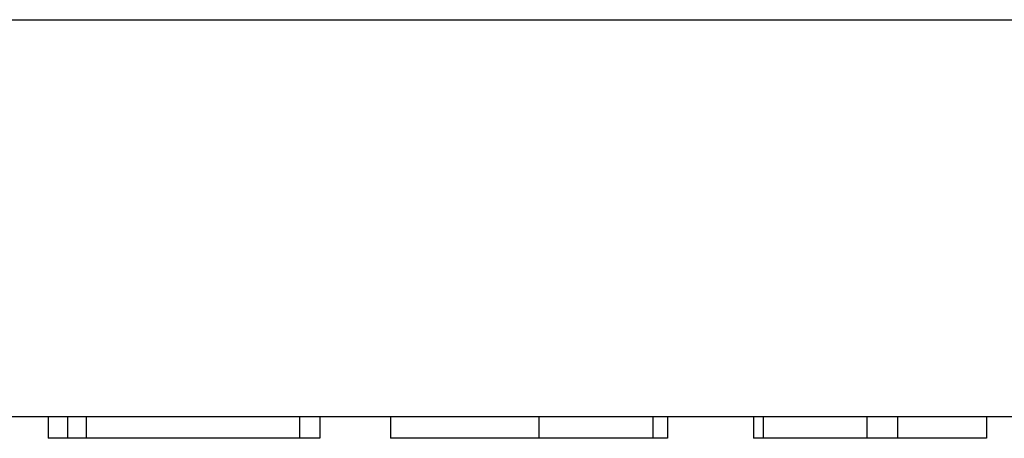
# Model space of a CAD drawing. Header units: millimetres. Extents: x -844 to -217, y -125 to 557.
# Tile 8 of 178: x -558.3 to -547.63, y -117.05 to -112.51. Entities that reach past the tile are written whole.
import ezdxf

# ---------------------------------------------------------------- set-up
doc = ezdxf.new("R2010")
doc.units = ezdxf.units.MM
doc.header["$LTSCALE"] = 23.1
doc.layers.add('R912005577_AM_0', color=7, linetype='CONTINUOUS')

msp = doc.modelspace()

# ---------------------------------------------------------------- linework, layer by layer
at = {"layer": 'R912005577_AM_0', "color": 7}
for p, q in [((-627.865, -112.509), (-540.41, -112.509)), ((-627.514, -116.809), (-540.76, -116.809)), ((-557.993, -116.809), (-557.993, -117.046)), ((-557.785, -116.809), (-557.785, -117.046)), ((-557.583, -116.809), (-557.583, -117.046)), ((-555.27, -116.809), (-555.27, -117.046)), ((-555.049, -116.809), (-555.049, -117.046)), ((-554.285, -116.809), (-554.285, -117.046)), ((-552.675, -116.809), (-552.675, -117.046)), ((-551.439, -116.809), (-551.439, -117.046)), ((-551.28, -116.809), (-551.28, -117.046)), ((-550.35, -116.809), (-550.35, -117.046)), ((-550.246, -116.809), (-550.246, -117.046)), ((-549.12, -116.809), (-549.12, -117.046)), ((-548.79, -116.809), (-548.79, -117.046)), ((-547.823, -116.809), (-547.823, -117.046)), ((-555.049, -117.046), (-557.993, -117.046)), ((-551.28, -117.046), (-554.285, -117.046)), ((-547.823, -117.046), (-550.35, -117.046))]:
    msp.add_line(p, q, dxfattribs=at)

doc.saveas('drawing.dxf')
